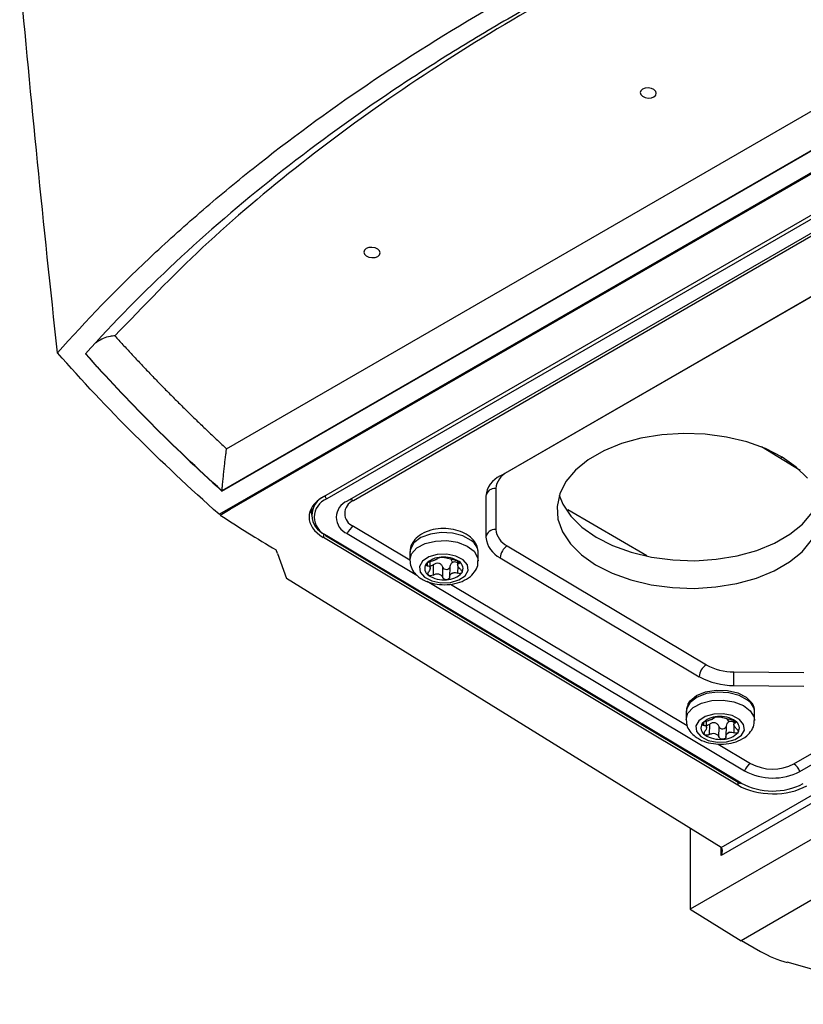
# Model space of a CAD drawing. Header units: millimetres. Extents: x 15440 to 16422, y 10215 to 11289.
# Tile 16 of 143: x 16189 to 16269, y 10228 to 10329. Entities that reach past the tile are written whole.
import ezdxf

# ---------------------------------------------------------------- set-up
doc = ezdxf.new("R2010")
doc.units = ezdxf.units.MM

msp = doc.modelspace()

# ---------------------------------------------------------------- linework, layer by layer
at = {"color": 7, "linetype": 'Continuous', "lineweight": 25}
for p, q in [((16209.95, 10285.15), (16314.61, 10345.56)), ((16318.29, 10343.65), (16209.49, 10280.85)), ((16209.49, 10280.81), (16318.28, 10343.62)), ((16210.22, 10279.02), (16321.08, 10343.02)), ((16210.34, 10278.95), (16321.2, 10342.95)), ((16318.86, 10337.38), (16219.87, 10280.23)), ((16319.21, 10337.17), (16220.21, 10280.02)), ((16319.55, 10335.93), (16222.32, 10279.8)), ((16320.17, 10335.97), (16222.94, 10279.83)), ((16316.06, 10327.41), (16238.69, 10282.74)), ((16315.63, 10327.18), (16237.97, 10282.35)), ((16379.96, 10312.44), (16260.59, 10243.53)), ((16260.6, 10244.34), (16379.26, 10312.84)), ((16383.15, 10310.6), (16257.41, 10238.01)), ((16268.04, 10252.89), (16365.28, 10309.02)), ((16268.65, 10252.12), (16365.88, 10308.25)), ((16388.54, 10307.48), (16262.62, 10234.78)), ((16268.66, 10282.93), (16264.7, 10285.33)), ((16266.61, 10284.18), (16266.82, 10284.3)), ((16268.66, 10282.94), (16268.64, 10282.95)), ((16238.69, 10282.74), (16238.66, 10282.75)), ((16209.49, 10280.85), (16209.49, 10280.81)), ((16237.52, 10281.09), (16237.52, 10276.88)), ((16236.5, 10280.29), (16236.5, 10276.08)), ((16209.2, 10278.44), (16210.22, 10279.02)), ((16209.31, 10278.36), (16210.34, 10278.95)), ((16218.64, 10279.06), (16218.64, 10278.36)), ((16244.88, 10278.94), (16252.97, 10274.21)), ((16222.94, 10277.22), (16228.71, 10273.77)), ((16219.87, 10276.49), (16219.87, 10276.07)), ((16262.29, 10250.73), (16219.87, 10276.07)), ((16220.08, 10276.27), (16262.5, 10250.93)), ((16220.21, 10276.28), (16262.63, 10250.94)), ((16222.32, 10276.47), (16229.44, 10272.21)), ((16238.69, 10275.21), (16259.07, 10263.03)), ((16215.16, 10274.43), (16215.04, 10274.79)), ((16215.16, 10274.43), (16216.09, 10271.86)), ((16228.73, 10274.57), (16228.71, 10273.76)), ((16232.9, 10273.83), (16233.1, 10273.52)), ((16235.71, 10273.65), (16235.72, 10274.46)), ((16237.97, 10273.99), (16258.35, 10261.81)), ((16230.5, 10273.46), (16230.49, 10273.18)), ((16230.8, 10272.93), (16230.81, 10273.58)), ((16231.1, 10273.27), (16231.09, 10272.22)), ((16232.08, 10271.97), (16232.09, 10273.03)), ((16232.81, 10273.08), (16232.79, 10272.02)), ((16233.61, 10273.67), (16233.61, 10273.26)), ((16233.64, 10272.4), (16233.65, 10273.12)), ((16233.76, 10273.41), (16233.76, 10273.59)), ((16260.6, 10244.34), (16216.09, 10271.86)), ((16230.49, 10271.58), (16262.98, 10252.17)), ((16232.87, 10271.29), (16257.11, 10256.81)), ((16261.89, 10262.31), (16269.06, 10262.24)), ((16261.88, 10260.92), (16269.05, 10260.85)), ((16257.01, 10258.24), (16257, 10257.43)), ((16264, 10257.32), (16264.01, 10258.13)), ((16258.78, 10257.13), (16258.78, 10256.85)), ((16259.08, 10256.6), (16259.09, 10257.26)), ((16259.39, 10256.94), (16259.37, 10255.89)), ((16260.36, 10255.64), (16260.38, 10256.7)), ((16261.1, 10256.75), (16261.08, 10255.7)), ((16261.18, 10257.51), (16261.38, 10257.19)), ((16261.9, 10257.34), (16261.89, 10256.93)), ((16261.92, 10256.07), (16261.93, 10256.79)), ((16262.04, 10257.09), (16262.05, 10257.26)), ((16260.27, 10254.92), (16263.6, 10252.93)), ((16262.29, 10251.05), (16262.29, 10250.73)), ((16257.41, 10246.32), (16257.41, 10238.01)), ((16260.59, 10243.53), (16260.59, 10244.35)), ((16257.41, 10238.01), (16262.62, 10234.78)), ((16262.68, 10234.82), (16264.63, 10233.69)), ((16282.76, 10228.28), (16267.35, 10232.58))]:
    msp.add_line(p, q, dxfattribs=at)
at = {"color": 7, "linetype": 'Continuous', "lineweight": 25, "flags": 128}
for points in [[(16252.53, 10321.97), (16252.35, 10321.8), (16252.29, 10321.61), (16252.35, 10321.4), (16252.53, 10321.23), (16252.8, 10321.1), (16253.12, 10321.04), (16253.44, 10321.07), (16253.71, 10321.17), (16253.89, 10321.33), (16253.95, 10321.53), (16253.89, 10321.73), (16253.71, 10321.91), (16253.44, 10322.03), (16253.12, 10322.09), (16252.81, 10322.07), (16252.53, 10321.97)], [(16224.25, 10305.64), (16224.07, 10305.48), (16224.01, 10305.28), (16224.07, 10305.08), (16224.25, 10304.9), (16224.52, 10304.77), (16224.84, 10304.72), (16225.16, 10304.74), (16225.43, 10304.84), (16225.61, 10305), (16225.67, 10305.2), (16225.61, 10305.4), (16225.43, 10305.58), (16225.16, 10305.71), (16224.84, 10305.76), (16224.52, 10305.74), (16224.25, 10305.64)], [(16266.83, 10284.3), (16265.12, 10285.16), (16263.21, 10285.85), (16261.13, 10286.35), (16258.95, 10286.64), (16256.72, 10286.71), (16254.51, 10286.57), (16252.37, 10286.22), (16250.37, 10285.67), (16248.56, 10284.92), (16246.98, 10284.01), (16245.68, 10282.96), (16244.7, 10281.79), (16244.07, 10280.55), (16243.79, 10279.25), (16243.88, 10277.94), (16244.34, 10276.65), (16245.15, 10275.43), (16246.29, 10274.29), (16247.73, 10273.28), (16249.43, 10272.41), (16251.35, 10271.72), (16253.43, 10271.23), (16255.61, 10270.94), (16257.84, 10270.86), (16260.05, 10271), (16262.19, 10271.35), (16264.19, 10271.91), (16266, 10272.65), (16267.58, 10273.56), (16268.88, 10274.61), (16269.85, 10275.78)], [(16269.41, 10282.15), (16268.27, 10283.28), (16266.83, 10284.3)], [(16244.02, 10280.41), (16244.38, 10279.49), (16245.19, 10278.26), (16246.34, 10277.12), (16247.78, 10276.11), (16249.48, 10275.24), (16251.39, 10274.56), (16253.47, 10274.06), (16255.65, 10273.77), (16257.88, 10273.69), (16260.09, 10273.83), (16262.23, 10274.18), (16264.23, 10274.74), (16266.05, 10275.48), (16267.62, 10276.39), (16268.92, 10277.44), (16269.9, 10278.61), (16270.53, 10279.86), (16270.58, 10280)], [(16234.98, 10275.75), (16234.14, 10276.22), (16233.08, 10276.5), (16231.93, 10276.56), (16230.82, 10276.41), (16229.85, 10276.05), (16229.14, 10275.52), (16228.77, 10274.88), (16228.73, 10274.57)], [(16228.71, 10273.74), (16228.9, 10274.4), (16229.45, 10274.99), (16230.29, 10275.44), (16231.35, 10275.7), (16232.5, 10275.75), (16233.61, 10275.57), (16234.58, 10275.19), (16235.29, 10274.65), (16235.66, 10274.01), (16235.71, 10273.66)], [(16230.23, 10272.01), (16230.97, 10271.63), (16231.89, 10271.44), (16232.87, 10271.47), (16233.74, 10271.72), (16234.37, 10272.15), (16234.68, 10272.69), (16234.61, 10273.26), (16234.17, 10273.78), (16233.43, 10274.16), (16232.51, 10274.35), (16231.53, 10274.32), (16230.66, 10274.07), (16230.03, 10273.64), (16229.72, 10273.1), (16229.79, 10272.53), (16230.23, 10272.01)], [(16263.27, 10259.42), (16262.42, 10259.89), (16261.36, 10260.17), (16260.22, 10260.24), (16259.1, 10260.08), (16258.14, 10259.72), (16257.43, 10259.19), (16257.06, 10258.55), (16257.01, 10258.24)], [(16257.16, 10258.96), (16257.41, 10259.35), (16258.07, 10259.89)], [(16258.07, 10259.89), (16259, 10260.27), (16260.09, 10260.45), (16261.22, 10260.41), (16262.28, 10260.15), (16263.15, 10259.71), (16263.73, 10259.13), (16263.86, 10258.9)], [(16257, 10257.41), (16257.19, 10258.07), (16257.73, 10258.66), (16258.58, 10259.11), (16259.63, 10259.38), (16260.78, 10259.42), (16261.9, 10259.24), (16262.86, 10258.87), (16263.57, 10258.32), (16263.95, 10257.68), (16264, 10257.33)], [(16258.51, 10255.68), (16259.25, 10255.3), (16260.18, 10255.11), (16261.15, 10255.14), (16262.02, 10255.39), (16262.66, 10255.82), (16262.97, 10256.36), (16262.89, 10256.93), (16262.46, 10257.45), (16261.72, 10257.83), (16260.79, 10258.02), (16259.82, 10257.99), (16258.95, 10257.74), (16258.31, 10257.31), (16258, 10256.77), (16258.07, 10256.2), (16258.51, 10255.68)]]:
    msp.add_lwpolyline(points, dxfattribs=at)
at = {"color": 7, "linetype": 'Continuous', "lineweight": 25}
for centre, radius, start, end in [((16239.02, 10280.06), 2.53, 114.5684, 174.6545), ((16239.53, 10280.9), 2.02, 114.5684, 174.6545), ((16237.42, 10280.17), 0.926, 84.1252, 172.4623), ((16220.81, 10278.35), 2.11, 113.4088, 248.5763), ((16220.95, 10278.15), 2.01, 111.6157, 248.3694), ((16220.42, 10280.34), 0.385, 182.6523, 236.7703), ((16223.45, 10278.53), 1.4, 111.6157, 248.3694), ((16222.6, 10279.34), 0.592, 55.7982, 94.1996), ((16222.98, 10278.13), 1.79, 111.6157, 248.3694), ((16223.78, 10275.9), 1.57, 122.5815, 159.0002), ((16237.42, 10275.96), 0.926, 84.1252, 172.4623), ((16239.58, 10277.08), 2.07, 185.4645, 244.5289), ((16220.16, 10276.37), 0.121, 174.3373, 233.6905), ((16220.14, 10276.38), 0.122, 244.6854, 306.5347), ((16239.08, 10276.33), 2.59, 185.4645, 244.5289), ((16234.18, 10274.43), 1.55, 1.1243, 58.5653), ((16239.53, 10273.89), 1.56, 122.4792, 176.3612), ((16231.93, 10271.96), 2.08, 89.9865, 138.3027), ((16231.97, 10272.33), 1.58, 110.4853, 117.8039), ((16230.99, 10274.51), 0.819, 287.0767, 301.2125), ((16232.21, 10271.27), 2.79, 56.2985, 95.8692), ((16231.05, 10272.9), 0.812, 146.6018, 240.1191), ((16233.35, 10272.89), 0.812, 326.6018, 60.1191), ((16232.19, 10274.51), 2.79, 236.2985, 275.8692), ((16232.47, 10273.83), 2.08, 269.9865, 318.3027), ((16232.44, 10273.86), 1.58, 290.4853, 297.8039), ((16233.42, 10271.68), 0.819, 107.0767, 121.2125), ((16259.9, 10261.71), 1.56, 122.4792, 176.3612), ((16261.84, 10268.05), 5.73, 241.0391, 270.5289), ((16261.82, 10268.08), 7.16, 241.0391, 270.5289), ((16151.3, 10262.6), 110.6, 359.1288, 359.8524), ((16262.46, 10258.1), 1.55, 1.1243, 58.5653), ((16260.21, 10255.63), 2.08, 89.9865, 138.3027), ((16260.5, 10254.95), 2.79, 56.2985, 95.8692), ((16259.33, 10256.57), 0.812, 146.6018, 240.1191), ((16260.25, 10256), 1.58, 110.4853, 117.8039), ((16259.27, 10258.18), 0.819, 287.0767, 301.2125), ((16261.64, 10256.56), 0.812, 326.6018, 60.1191), ((16260.47, 10258.19), 2.79, 236.2985, 275.8692), ((16260.76, 10257.5), 2.08, 269.9865, 318.3027), ((16260.73, 10257.53), 1.58, 290.4853, 297.8039), ((16261.7, 10255.35), 0.819, 107.0767, 121.2125), ((16264.44, 10251.61), 1.57, 122.5815, 159.0002), ((16265.86, 10257.12), 4.76, 241.5876, 297.2627), ((16267.19, 10251.59), 1.55, 19.7348, 56.6491), ((16265.87, 10257.51), 6.07, 241.5876, 297.2627), ((16262.56, 10251.04), 0.122, 244.6854, 306.5347), ((16265.87, 10256.93), 6.82, 241.5876, 297.2627), ((16270.43, 10243.96), 11.8, 240.5379, 254.8725)]:
    msp.add_arc(centre, radius, start, end, dxfattribs=at)
for centre, major_axis, ratio, start_param, end_param in [((16223.4, 10278.11), (5, -0.08), 0.587275, 2.36523, 3.936026), ((16223.4, 10279.34), (5, -0.08), 0.587275, 3.360685, 3.462744), ((16265.83, 10252.77), (5, -0.08), 0.587275, 3.936026, 5.506822), ((16260.24, 10243.73), (0.354, 0.612), 0.577335, 4.71243, 6.265773)]:
    msp.add_ellipse(centre, major_axis=major_axis, ratio=ratio, start_param=start_param, end_param=end_param, dxfattribs=at)
for points, knots in [([(16192.65, 10294.97), (16195.58, 10298.28), (16198.72, 10301.51), (16202.9, 10305.45), (16203.75, 10306.24), (16205.48, 10307.79), (16206.35, 10308.56), (16209, 10310.85), (16210.81, 10312.36), (16220.1, 10319.75), (16228.24, 10325.27), (16241.53, 10332.95), (16246.11, 10335.39), (16255.57, 10340.02), (16260.44, 10342.23), (16267.97, 10345.35), (16270.51, 10346.36), (16274.39, 10347.83), (16275.69, 10348.31), (16278.3, 10349.26), (16279.62, 10349.73), (16286.22, 10352.01), (16291.6, 10353.7), (16297.08, 10355.26)], [0, 0, 0, 0, 0.125, 0.125, 0.15625, 0.15625, 0.1875, 0.1875, 0.25, 0.25, 0.5, 0.5, 0.625, 0.625, 0.75, 0.75, 0.8125, 0.8125, 0.84375, 0.84375, 0.875, 0.875, 1, 1, 1, 1]), ([(16297.03, 10353.47), (16286.31, 10350.38), (16276.07, 10346.79), (16261.43, 10340.67), (16256.69, 10338.52), (16247.5, 10333.99), (16243.05, 10331.62), (16236.6, 10327.89), (16234.49, 10326.62), (16230.35, 10324.03), (16228.33, 10322.72), (16222.4, 10318.7), (16218.62, 10315.94), (16207.81, 10307.37), (16201.3, 10301.3), (16195.51, 10294.87)], [0, 0, 0, 0, 0.25, 0.25, 0.375, 0.375, 0.5, 0.5, 0.5625, 0.5625, 0.625, 0.625, 0.75, 0.75, 1, 1, 1, 1]), ([(16280.29, 10348.08), (16275.96, 10346.46), (16266.76, 10343.03), (16253.57, 10336.94), (16240.61, 10330.04), (16228.56, 10322.52), (16217.48, 10314.44), (16207.32, 10305.87), (16201.46, 10299.76), (16198.53, 10296.7)], [0, 0, 0, 0, 0.128673, 0.273939, 0.419231, 0.564499, 0.709729, 0.854922, 1, 1, 1, 1]), ([(16192.65, 10294.97), (16191.94, 10301.52), (16191.26, 10308.03), (16189.97, 10320.94), (16189.36, 10327.36), (16188.78, 10333.73)], [0, 0, 0, 0, 0.5, 0.5, 1, 1, 1, 1]), ([(16198.53, 10296.7), (16198.36, 10296.69), (16197.71, 10296.63), (16197.04, 10296.32), (16196.62, 10296.02), (16196.57, 10295.99)], [0, 0, 0, 0, 0.227175, 0.906202, 1, 1, 1, 1]), ([(16198.53, 10296.7), (16198.8, 10296.4), (16199.35, 10295.79), (16200.19, 10294.89), (16201.03, 10293.99), (16201.88, 10293.09), (16202.74, 10292.19), (16203.61, 10291.3), (16204.49, 10290.41), (16205.38, 10289.53), (16206.28, 10288.64), (16207.18, 10287.77), (16208.1, 10286.89), (16209.02, 10286.02), (16209.64, 10285.44), (16209.95, 10285.15)], [0, 0, 0, 0, 0.076963, 0.153907, 0.230836, 0.307752, 0.384659, 0.461561, 0.538461, 0.615362, 0.692267, 0.76918, 0.846105, 0.923043, 1, 1, 1, 1]), ([(16209.49, 10280.85), (16209.49, 10280.87), (16209.5, 10280.9), (16209.5, 10280.97), (16209.51, 10281.04), (16209.52, 10281.12), (16209.52, 10281.21), (16209.53, 10281.31), (16209.55, 10281.48), (16209.57, 10281.71), (16209.6, 10282), (16209.63, 10282.3), (16209.67, 10282.68), (16209.71, 10283.06), (16209.75, 10283.43), (16209.78, 10283.7), (16209.81, 10283.97), (16209.84, 10284.23), (16209.87, 10284.48), (16209.9, 10284.7), (16209.92, 10284.88), (16209.94, 10285.03), (16209.95, 10285.11), (16209.95, 10285.15)], [0, 0, 0, 0, 0.01322, 0.027878, 0.044127, 0.062055, 0.081693, 0.103027, 0.126007, 0.183362, 0.251435, 0.309592, 0.375902, 0.500856, 0.563631, 0.62554, 0.689067, 0.749445, 0.817049, 0.873622, 0.922594, 0.964596, 1, 1, 1, 1]), ([(16234.8, 10276.19), (16234.66, 10276.29), (16234.26, 10276.56), (16233.45, 10276.86), (16232.41, 10277.01), (16231.34, 10276.95), (16230.34, 10276.67), (16229.52, 10276.2), (16228.99, 10275.57), (16228.72, 10275), (16228.75, 10274.66), (16228.76, 10274.56)], [0, 0, 0, 0, 0.07451, 0.203265, 0.333453, 0.464223, 0.597225, 0.734941, 0.850165, 0.958694, 1, 1, 1, 1]), ([(16235.71, 10274.44), (16235.7, 10274.69), (16235.66, 10275.18), (16235.29, 10275.77), (16234.95, 10276.06), (16234.8, 10276.19)], [0, 0, 0, 0, 0.35751, 0.721493, 1, 1, 1, 1]), ([(16231.61, 10273.95), (16231.62, 10273.97), (16231.65, 10273.99), (16231.76, 10274.02), (16231.84, 10274.04), (16231.93, 10274.05)], [0, 0, 0, 0, 0.5, 0.5, 1, 1, 1, 1]), ([(16231.93, 10274.05), (16232.01, 10274.05), (16232.1, 10274.05), (16232.24, 10274.03), (16232.29, 10274.02), (16232.33, 10274)], [0, 0, 0, 0, 0.5, 0.5, 1, 1, 1, 1]), ([(16233.31, 10273.75), (16233.23, 10273.76), (16233.13, 10273.78), (16232.94, 10273.82), (16232.83, 10273.85), (16232.64, 10273.9), (16232.56, 10273.92), (16232.42, 10273.96), (16232.36, 10273.98), (16232.33, 10274)], [0, 0, 0, 0, 0.25, 0.25, 0.5, 0.5, 0.75, 0.75, 1, 1, 1, 1]), ([(16228.73, 10273.73), (16228.75, 10273.5), (16228.79, 10273.03), (16229.15, 10272.44), (16229.49, 10272.15), (16229.63, 10272.02)], [0, 0, 0, 0, 0.343892, 0.71559, 1, 1, 1, 1]), ([(16229.63, 10272.02), (16229.78, 10271.92), (16230.18, 10271.65), (16230.99, 10271.36), (16232.03, 10271.2), (16233.09, 10271.27), (16234.1, 10271.54), (16234.91, 10272.02), (16235.45, 10272.65), (16235.72, 10273.22), (16235.68, 10273.56), (16235.67, 10273.66)], [0, 0, 0, 0, 0.074405, 0.202978, 0.332981, 0.463567, 0.596381, 0.733902, 0.848964, 0.957339, 1, 1, 1, 1]), ([(16230.37, 10273.35), (16230.34, 10273.3), (16230.33, 10273.26), (16230.38, 10273.2), (16230.43, 10273.18), (16230.49, 10273.18)], [0, 0, 0, 0, 0.5, 0.5, 1, 1, 1, 1]), ([(16230.77, 10273.57), (16230.69, 10273.55), (16230.61, 10273.52), (16230.46, 10273.44), (16230.4, 10273.39), (16230.37, 10273.35)], [0, 0, 0, 0, 0.5, 0.5, 1, 1, 1, 1]), ([(16230.49, 10273.18), (16230.57, 10273.18), (16230.64, 10273.16), (16230.74, 10273.1), (16230.78, 10273.06), (16230.81, 10272.94), (16230.8, 10272.87), (16230.75, 10272.71), (16230.7, 10272.63), (16230.64, 10272.56)], [0, 0, 0, 0, 0.25, 0.25, 0.5, 0.5, 0.75, 0.75, 1, 1, 1, 1]), ([(16230.8, 10273.18), (16230.83, 10273.18), (16230.88, 10273.17), (16230.99, 10273.2), (16231.07, 10273.25), (16231.1, 10273.27)], [0, 0, 0, 0, 0.223566, 0.590815, 1, 1, 1, 1]), ([(16232.09, 10273.03), (16232.06, 10273.12), (16232.01, 10273.2), (16231.87, 10273.34), (16231.78, 10273.39), (16231.59, 10273.44), (16231.48, 10273.44), (16231.28, 10273.38), (16231.19, 10273.33), (16231.1, 10273.27)], [0, 0, 0, 0, 0.25, 0.25, 0.5, 0.5, 0.75, 0.75, 1, 1, 1, 1]), ([(16232.81, 10273.08), (16232.8, 10273), (16232.77, 10272.93), (16232.66, 10272.81), (16232.58, 10272.78), (16232.4, 10272.76), (16232.32, 10272.79), (16232.17, 10272.88), (16232.12, 10272.95), (16232.09, 10273.03)], [0, 0, 0, 0, 0.25, 0.25, 0.5, 0.5, 0.75, 0.75, 1, 1, 1, 1]), ([(16233.1, 10273.52), (16233.01, 10273.48), (16232.95, 10273.42), (16232.85, 10273.26), (16232.82, 10273.17), (16232.81, 10273.08)], [0, 0, 0, 0, 0.5, 0.5, 1, 1, 1, 1]), ([(16233.61, 10273.47), (16233.55, 10273.5), (16233.42, 10273.56), (16233.24, 10273.57), (16233.14, 10273.53), (16233.1, 10273.52)], [0, 0, 0, 0, 0.374633, 0.745103, 1, 1, 1, 1]), ([(16233.31, 10273.75), (16233.39, 10273.75), (16233.47, 10273.73), (16233.63, 10273.67), (16233.7, 10273.63), (16233.76, 10273.59)], [0, 0, 0, 0, 0.5, 0.5, 1, 1, 1, 1]), ([(16233.91, 10272.79), (16233.83, 10272.86), (16233.77, 10272.93), (16233.66, 10273.07), (16233.63, 10273.14), (16233.6, 10273.26), (16233.61, 10273.31), (16233.66, 10273.38), (16233.7, 10273.4), (16233.76, 10273.41)], [0, 0, 0, 0, 0.25, 0.25, 0.5, 0.5, 0.75, 0.75, 1, 1, 1, 1]), ([(16233.76, 10273.59), (16233.81, 10273.55), (16233.84, 10273.51), (16233.84, 10273.45), (16233.81, 10273.42), (16233.76, 10273.41)], [0, 0, 0, 0, 0.5, 0.5, 1, 1, 1, 1]), ([(16233.91, 10272.79), (16233.97, 10272.74), (16234.02, 10272.67), (16234.07, 10272.55), (16234.06, 10272.49), (16234.03, 10272.44)], [0, 0, 0, 0, 0.5, 0.5, 1, 1, 1, 1]), ([(16230.64, 10272.2), (16230.59, 10272.24), (16230.56, 10272.29), (16230.57, 10272.42), (16230.59, 10272.49), (16230.64, 10272.56)], [0, 0, 0, 0, 0.5, 0.5, 1, 1, 1, 1]), ([(16231.09, 10272.22), (16231.02, 10272.17), (16230.93, 10272.15), (16230.77, 10272.14), (16230.7, 10272.16), (16230.64, 10272.2)], [0, 0, 0, 0, 0.5, 0.5, 1, 1, 1, 1]), ([(16231.09, 10272.22), (16231.18, 10272.27), (16231.27, 10272.31), (16231.47, 10272.35), (16231.57, 10272.35), (16231.76, 10272.31), (16231.85, 10272.26), (16231.99, 10272.13), (16232.04, 10272.06), (16232.08, 10271.97)], [0, 0, 0, 0, 0.25, 0.25, 0.5, 0.5, 0.75, 0.75, 1, 1, 1, 1]), ([(16232.47, 10271.74), (16232.39, 10271.74), (16232.3, 10271.76), (16232.16, 10271.84), (16232.11, 10271.9), (16232.08, 10271.97)], [0, 0, 0, 0, 0.5, 0.5, 1, 1, 1, 1]), ([(16232.79, 10272.02), (16232.79, 10271.95), (16232.75, 10271.88), (16232.64, 10271.78), (16232.56, 10271.75), (16232.47, 10271.74)], [0, 0, 0, 0, 0.5, 0.5, 1, 1, 1, 1]), ([(16234.03, 10272.44), (16234, 10272.39), (16233.94, 10272.37), (16233.8, 10272.35), (16233.71, 10272.37), (16233.64, 10272.4)], [0, 0, 0, 0, 0.5, 0.5, 1, 1, 1, 1]), ([(16257.2, 10258.95), (16257.12, 10258.81), (16257.01, 10258.58), (16257.04, 10258.33), (16257.05, 10258.24)], [0, 0, 0, 0, 0.625255, 1, 1, 1, 1]), ([(16264, 10258.12), (16264, 10258.37), (16264, 10258.65), (16263.85, 10258.89), (16263.83, 10258.92)], [0, 0, 0, 0, 0.873766, 1, 1, 1, 1]), ([(16259.89, 10257.62), (16259.9, 10257.64), (16259.93, 10257.66), (16260.05, 10257.7), (16260.13, 10257.71), (16260.21, 10257.72)], [0, 0, 0, 0, 0.5, 0.5, 1, 1, 1, 1]), ([(16260.21, 10257.72), (16260.3, 10257.72), (16260.38, 10257.72), (16260.53, 10257.7), (16260.58, 10257.69), (16260.61, 10257.67)], [0, 0, 0, 0, 0.5, 0.5, 1, 1, 1, 1]), ([(16261.6, 10257.43), (16261.51, 10257.44), (16261.42, 10257.45), (16261.22, 10257.5), (16261.12, 10257.52), (16260.93, 10257.57), (16260.84, 10257.59), (16260.7, 10257.63), (16260.65, 10257.65), (16260.61, 10257.67)], [0, 0, 0, 0, 0.25, 0.25, 0.5, 0.5, 0.75, 0.75, 1, 1, 1, 1]), ([(16257.01, 10257.4), (16257.03, 10257.17), (16257.07, 10256.7), (16257.43, 10256.12), (16257.77, 10255.82), (16257.92, 10255.7)], [0, 0, 0, 0, 0.343892, 0.71559, 1, 1, 1, 1]), ([(16257.92, 10255.7), (16258.07, 10255.6), (16258.47, 10255.32), (16259.27, 10255.03), (16260.31, 10254.88), (16261.38, 10254.94), (16262.38, 10255.22), (16263.2, 10255.69), (16263.73, 10256.32), (16264, 10256.89), (16263.97, 10257.24), (16263.96, 10257.33)], [0, 0, 0, 0, 0.074405, 0.202978, 0.332981, 0.463567, 0.596381, 0.733902, 0.848964, 0.957339, 1, 1, 1, 1]), ([(16258.65, 10257.02), (16258.62, 10256.97), (16258.62, 10256.93), (16258.67, 10256.87), (16258.72, 10256.85), (16258.78, 10256.85)], [0, 0, 0, 0, 0.5, 0.5, 1, 1, 1, 1]), ([(16259.05, 10257.24), (16258.97, 10257.22), (16258.89, 10257.19), (16258.75, 10257.11), (16258.69, 10257.07), (16258.65, 10257.02)], [0, 0, 0, 0, 0.5, 0.5, 1, 1, 1, 1]), ([(16258.78, 10256.85), (16258.86, 10256.85), (16258.92, 10256.83), (16259.03, 10256.78), (16259.06, 10256.73), (16259.09, 10256.61), (16259.08, 10256.54), (16259.03, 10256.38), (16258.99, 10256.3), (16258.93, 10256.23)], [0, 0, 0, 0, 0.25, 0.25, 0.5, 0.5, 0.75, 0.75, 1, 1, 1, 1]), ([(16259.09, 10256.85), (16259.11, 10256.85), (16259.17, 10256.84), (16259.28, 10256.87), (16259.35, 10256.92), (16259.39, 10256.94)], [0, 0, 0, 0, 0.223566, 0.590815, 1, 1, 1, 1]), ([(16260.38, 10256.7), (16260.34, 10256.79), (16260.29, 10256.87), (16260.15, 10257.01), (16260.07, 10257.07), (16259.87, 10257.11), (16259.77, 10257.11), (16259.57, 10257.05), (16259.47, 10257), (16259.39, 10256.94)], [0, 0, 0, 0, 0.25, 0.25, 0.5, 0.5, 0.75, 0.75, 1, 1, 1, 1]), ([(16261.1, 10256.75), (16261.09, 10256.67), (16261.05, 10256.6), (16260.94, 10256.49), (16260.86, 10256.45), (16260.69, 10256.44), (16260.6, 10256.46), (16260.46, 10256.55), (16260.41, 10256.62), (16260.38, 10256.7)], [0, 0, 0, 0, 0.25, 0.25, 0.5, 0.5, 0.75, 0.75, 1, 1, 1, 1]), ([(16261.38, 10257.19), (16261.3, 10257.16), (16261.23, 10257.09), (16261.13, 10256.93), (16261.11, 10256.84), (16261.1, 10256.75)], [0, 0, 0, 0, 0.5, 0.5, 1, 1, 1, 1]), ([(16261.89, 10257.14), (16261.83, 10257.17), (16261.7, 10257.23), (16261.52, 10257.24), (16261.42, 10257.21), (16261.38, 10257.19)], [0, 0, 0, 0, 0.3746328, 0.7451033, 1, 1, 1, 1]), ([(16261.6, 10257.43), (16261.67, 10257.42), (16261.75, 10257.4), (16261.91, 10257.34), (16261.99, 10257.3), (16262.04, 10257.26)], [0, 0, 0, 0, 0.5, 0.5, 1, 1, 1, 1]), ([(16262.19, 10256.46), (16262.12, 10256.53), (16262.05, 10256.6), (16261.95, 10256.74), (16261.91, 10256.82), (16261.88, 10256.93), (16261.89, 10256.98), (16261.94, 10257.05), (16261.99, 10257.07), (16262.04, 10257.09)], [0, 0, 0, 0, 0.25, 0.25, 0.5, 0.5, 0.75, 0.75, 1, 1, 1, 1]), ([(16262.04, 10257.26), (16262.09, 10257.22), (16262.12, 10257.18), (16262.12, 10257.12), (16262.09, 10257.1), (16262.04, 10257.09)], [0, 0, 0, 0, 0.5, 0.5, 1, 1, 1, 1]), ([(16258.93, 10255.87), (16258.87, 10255.91), (16258.85, 10255.97), (16258.85, 10256.1), (16258.88, 10256.17), (16258.93, 10256.23)], [0, 0, 0, 0, 0.5, 0.5, 1, 1, 1, 1]), ([(16259.37, 10255.89), (16259.3, 10255.84), (16259.22, 10255.82), (16259.06, 10255.81), (16258.98, 10255.83), (16258.93, 10255.87)], [0, 0, 0, 0, 0.5, 0.5, 1, 1, 1, 1]), ([(16259.37, 10255.89), (16259.46, 10255.94), (16259.56, 10255.98), (16259.76, 10256.03), (16259.86, 10256.03), (16260.05, 10255.98), (16260.13, 10255.93), (16260.27, 10255.81), (16260.33, 10255.73), (16260.36, 10255.64)], [0, 0, 0, 0, 0.25, 0.25, 0.5, 0.5, 0.75, 0.75, 1, 1, 1, 1]), ([(16260.76, 10255.41), (16260.67, 10255.41), (16260.59, 10255.43), (16260.44, 10255.51), (16260.39, 10255.57), (16260.36, 10255.64)], [0, 0, 0, 0, 0.5, 0.5, 1, 1, 1, 1]), ([(16261.08, 10255.7), (16261.07, 10255.62), (16261.04, 10255.56), (16260.92, 10255.45), (16260.84, 10255.42), (16260.76, 10255.41)], [0, 0, 0, 0, 0.5, 0.5, 1, 1, 1, 1]), ([(16262.31, 10256.11), (16262.28, 10256.07), (16262.22, 10256.04), (16262.08, 10256.02), (16262, 10256.04), (16261.92, 10256.07)], [0, 0, 0, 0, 0.5, 0.5, 1, 1, 1, 1]), ([(16262.19, 10256.46), (16262.26, 10256.41), (16262.3, 10256.35), (16262.35, 10256.22), (16262.35, 10256.16), (16262.31, 10256.11)], [0, 0, 0, 0, 0.5, 0.5, 1, 1, 1, 1])]:
    msp.add_open_spline(points, degree=3, knots=knots, dxfattribs=at)
for points in [[(16209.2, 10278.44), (16203.18, 10283.76), (16197.66, 10289.28), (16192.65, 10294.97)], [(16209.49, 10280.85), (16204.47, 10285.39), (16199.8, 10290.09), (16195.51, 10294.9)], [(16195.51, 10294.87), (16199.8, 10290.05), (16204.47, 10285.36), (16209.49, 10280.81)], [(16209.31, 10278.36), (16211.16, 10277.14), (16213.07, 10275.95), (16215.04, 10274.79)], [(16231.61, 10273.95), (16231.59, 10273.91), (16231.53, 10273.87), (16231.41, 10273.81)], [(16231.23, 10273.73), (16231.08, 10273.67), (16230.92, 10273.61), (16230.77, 10273.57)], [(16232.79, 10272.02), (16232.81, 10272.17), (16232.88, 10272.3), (16232.99, 10272.38)], [(16233.18, 10272.46), (16233.32, 10272.5), (16233.48, 10272.47), (16233.64, 10272.4)], [(16259.51, 10257.4), (16259.37, 10257.34), (16259.2, 10257.28), (16259.05, 10257.24)], [(16259.89, 10257.62), (16259.88, 10257.58), (16259.81, 10257.54), (16259.7, 10257.48)], [(16261.08, 10255.7), (16261.1, 10255.84), (16261.16, 10255.97), (16261.28, 10256.05)], [(16261.46, 10256.14), (16261.61, 10256.17), (16261.77, 10256.14), (16261.92, 10256.07)]]:
    msp.add_open_spline(points, degree=3, dxfattribs=at)

doc.saveas('drawing.dxf')
